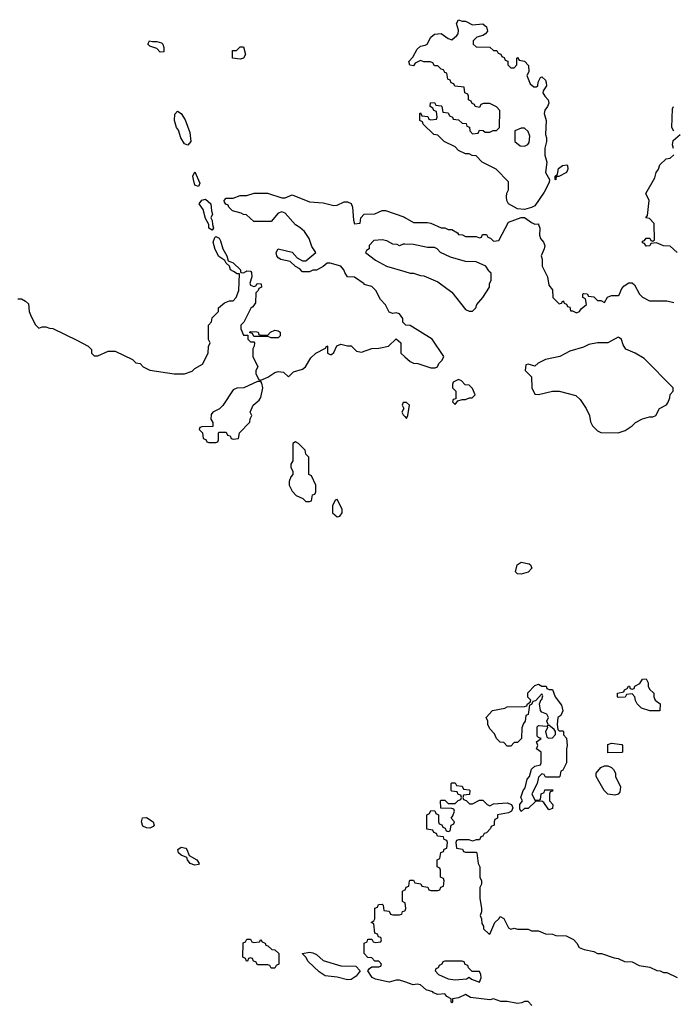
# Model space of a CAD drawing. Header units: inches. Extents: x 2348352 to 2479776, y 460422 to 613655.
# Tile 200 of 256: x 2377780 to 2381547, y 545778 to 551451. Entities that reach past the tile are written whole.
import ezdxf

# ---------------------------------------------------------------- set-up
doc = ezdxf.new("R2010")
doc.units = ezdxf.units.IN
doc.header["$MEASUREMENT"] = 0
for name, color, linetype in [('C3574', 7, 'Continuous'), ('C3575', 7, 'Continuous'), ('C3584', 7, 'Continuous'), ('C3585', 7, 'Continuous')]:
    doc.layers.add(name, color=color, linetype=linetype)

msp = doc.modelspace()

# ---------------------------------------------------------------- linework, layer by layer
at = {"layer": 'C3574', "color": 4}
for points, elevation in [([(2377770, 549842), (2377790, 549842), (2377814, 549830), (2377830, 549814), (2377834, 549770), (2377842, 549750), (2377870, 549694), (2377890, 549674), (2377910, 549682), (2377930, 549682), (2377952.7, 549672.7), (2377971.6, 549671.6), (2378110, 549604.7), (2378174, 549570), (2378194, 549550), (2378194, 549530), (2378210, 549514), (2378230, 549514), (2378290, 549542), (2378330, 549542), (2378430, 549494), (2378450, 549474), (2378474, 549470), (2378491.6, 549451.6), (2378530, 549432), (2378670, 549411), (2378730, 549411.3), (2378773.6, 549426.4), (2378790, 549442), (2378834.6, 549465.4), (2378866, 549530), (2378867.3, 549567.3), (2378878, 549590), (2378868.7, 549608.7), (2378868.4, 549691.6), (2378886, 549710), (2378890, 549734), (2378926, 549770), (2378926, 549790), (2378960.4, 549819.6), (2378990, 549832), (2379010, 549832), (2379028, 549850), (2379044, 549890), (2379047.3, 549987.3), (2379032.7, 549987.3), (2379011.8, 550000)], 52), ([(2379053.2, 550000), (2379054, 549994), (2379070, 549992), (2379082.6, 550000)], 52), ([(2379111.6, 550000), (2379115.3, 549995.3), (2379118, 549970), (2379107.1, 549932.9), (2379110, 549922), (2379130, 549914), (2379142, 549918), (2379148.4, 549931.6), (2379172, 549930), (2379174, 549910), (2379158, 549902), (2379154, 549890), (2379142, 549878), (2379139.6, 549820.4), (2379123.6, 549796.4), (2379111.3, 549788.7), (2379072.7, 549707.3), (2379054, 549690), (2379054, 549670), (2379070, 549634), (2379094, 549634), (2379094, 549610), (2379110, 549594), (2379130, 549594), (2379134, 549590), (2379132, 549570), (2379124.7, 549555.3), (2379124.7, 549510), (2379152, 549450), (2379142, 549430), (2379142, 549410), (2379158, 549378), (2379170, 549374), (2379210, 549391.3), (2379250, 549418), (2379270, 549424.7), (2379299.6, 549419.6), (2379330, 549394), (2379358, 549422), (2379410, 549438), (2379428, 549450), (2379458, 549502), (2379486, 549530), (2379542, 549558), (2379550, 549572), (2379554, 549570), (2379554, 549530), (2379570, 549522), (2379578, 549522), (2379590, 549534), (2379608, 549572), (2379630, 549582), (2379670, 549572), (2379690, 549572), (2379722, 549542), (2379750, 549536), (2379810, 549556), (2379850, 549558), (2379906, 549570), (2379950, 549611.3), (2379976, 549590), (2379976, 549530), (2380000, 549508.7)], 52), ([(2379454, 550000), (2379450, 549998), (2379410, 549998), (2379408.3, 550000)], 52), ([(2380000, 549696.3), (2379988.4, 549708.4), (2379988, 549730), (2379970, 549755.3), (2379950, 549762), (2379930, 549758), (2379910, 549766), (2379888.9, 549808.9), (2379859, 549839), (2379832.7, 549890), (2379810, 549913.2), (2379766, 549926), (2379766, 549930), (2379710, 549968), (2379669.2, 549969.2), (2379653.6, 549993.6), (2379651.8, 550000)], 52), ([(2380000, 549246), (2379990, 549246), (2379984.7, 549230), (2379994, 549210), (2379982, 549190), (2379990, 549174), (2380000, 549164)], 52), ([(2380000, 546363), (2379986, 546370), (2379986, 546430), (2380000, 546437)], 48), ([(2380000, 545906.7), (2379970, 545917.2), (2379950, 545917.2), (2379910, 545906), (2379830, 545922), (2379811.9, 545931.9), (2379786, 545970), (2379795.3, 545984.7), (2379810, 545994), (2379850, 545994), (2379862, 545998), (2379866, 546010), (2379850, 546026), (2379827.3, 546027.3), (2379810, 546046), (2379787.3, 546047.3), (2379766, 546070), (2379766, 546130), (2379782, 546138), (2379787.3, 546152.7), (2379810, 546154), (2379818, 546138), (2379830, 546134), (2379862, 546138), (2379866, 546150), (2379862, 546162), (2379847.3, 546167.3), (2379842, 546182), (2379827.3, 546187.3), (2379822, 546242), (2379806, 546250), (2379822, 546258), (2379826, 546270), (2379827.3, 546332.7), (2379842, 546338), (2379847.3, 546352.7), (2379870, 546354), (2379874, 546350), (2379878, 546318), (2379910, 546314), (2379918, 546298), (2379930, 546294), (2379970, 546294), (2379982, 546298), (2379987.3, 546312.7), (2380000, 546317.3)], 48)]:
    msp.add_lwpolyline(points, dxfattribs=dict(at, elevation=elevation))
for points, elevation in [([(2379230, 549618), (2379210, 549626), (2379130, 549626), (2379122, 549642), (2379106, 549646), (2379106, 549650), (2379110, 549654), (2379147.3, 549652.7), (2379154, 549650), (2379158, 549638), (2379170, 549634), (2379210, 549634), (2379226, 549650), (2379250, 549662), (2379270, 549658), (2379282, 549650), (2379282, 549630), (2379270, 549618)], 52), ([(2379170, 549366), (2379150, 549366), (2379071.1, 549328.9), (2379031.6, 549328.4), (2379010, 549318), (2378951.1, 549228.9), (2378931.3, 549208.7), (2378894, 549190), (2378883.6, 549176.4), (2378882, 549150), (2378894, 549130), (2378892.7, 549107.3), (2378830, 549106), (2378818, 549102), (2378814, 549090), (2378834, 549070), (2378838, 549038), (2378852.7, 549032.7), (2378858, 549018), (2378870, 549014), (2378910, 549014), (2378922, 549018), (2378926, 549030), (2378926, 549070), (2378930, 549074), (2378970, 549074), (2378978, 549058), (2378992.7, 549052.7), (2378998, 549038), (2379010, 549034), (2379042, 549038), (2379046, 549070), (2379107.3, 549132.7), (2379108.4, 549151.6), (2379118, 549170), (2379108, 549190), (2379126, 549230), (2379160.4, 549259.6), (2379170, 549274), (2379182, 549330), (2379176.4, 549356.4)], 52), ([(2379370, 549018), (2379354, 549010), (2379354, 548910), (2379342, 548890), (2379342, 548870), (2379354, 548850), (2379354, 548830), (2379343.6, 548816.4), (2379334, 548790), (2379334, 548770), (2379350, 548734), (2379374, 548710), (2379412.7, 548692.7), (2379430, 548674), (2379450, 548674), (2379462, 548678), (2379467.3, 548712.7), (2379482, 548718), (2379486, 548730), (2379486, 548770), (2379462, 548822), (2379446, 548830), (2379446, 548930), (2379428.4, 548948.4), (2379426, 548970), (2379386, 549010)], 52), ([(2379610, 548686), (2379598, 548682), (2379582, 548650), (2379582, 548610), (2379610, 548586), (2379626, 548590), (2379638, 548610), (2379638, 548630)], 52), ([(2378530, 546793.3), (2378510, 546795.1), (2378490, 546803.7), (2378482.9, 546830), (2378487.2, 546852.8), (2378510, 546854.4), (2378550.2, 546830.2), (2378555.5, 546810), (2378550, 546802.7)], 48), ([(2378790, 546579.5), (2378762.7, 546590), (2378746.6, 546610), (2378744, 546624), (2378710, 546637), (2378695.1, 546650), (2378692.3, 546670), (2378710, 546683.8), (2378737.3, 546677.3), (2378744, 546670), (2378756, 546636), (2378800.7, 546610), (2378814.8, 546590), (2378810, 546584)], 48), ([(2379130, 546134), (2379162, 546138), (2379170, 546152), (2379178, 546138), (2379194, 546130), (2379198, 546118), (2379210, 546114), (2379232.7, 546092.7), (2379250, 546092), (2379274, 546070), (2379274, 546010), (2379258, 546002), (2379250, 545986), (2379230, 545986), (2379222, 546002), (2379210, 546006), (2379150, 546006), (2379142, 546022), (2379127.3, 546027.3), (2379122, 546042), (2379110, 546046), (2379098, 546042), (2379092.7, 546027.3), (2379087.3, 546027.3), (2379082, 546042), (2379066, 546050), (2379067.3, 546132.7), (2379082, 546138), (2379090, 546154), (2379110, 546154), (2379118, 546138)], 48), ([(2379670, 545918), (2379610, 545934.5), (2379541.5, 545941.5), (2379505.6, 545965.6), (2379443.6, 546023.6), (2379430, 546048.7), (2379410, 546068), (2379409.1, 546070.9), (2379450, 546079.1), (2379470, 546074), (2379490, 546064), (2379530, 546030.8), (2379630, 546000.5), (2379718, 545998), (2379742, 545970), (2379719.1, 545940.9), (2379690, 545921.2)], 48)]:
    msp.add_lwpolyline(points, close=True, dxfattribs=dict(at, elevation=elevation))
at = {"layer": 'C3575', "color": 4, "elevation": 52}
for points in [[(2378544.7, 551324.7), (2378570, 551326), (2378596.8, 551316.8), (2378604.7, 551310), (2378611.3, 551290), (2378610, 551266), (2378590, 551264), (2378570, 551285.2), (2378530, 551298), (2378518, 551310), (2378528, 551330)], [(2379050, 551224), (2379006, 551230), (2379007.3, 551272.7), (2379030, 551274), (2379050, 551294), (2379070, 551294), (2379082, 551250), (2379070, 551228.7)], [(2378750, 550728.7), (2378730, 550735.3), (2378709.2, 550770), (2378695.1, 550815.1), (2378684, 550830), (2378672.7, 550870), (2378674, 550906), (2378690, 550924.7), (2378710, 550911), (2378734, 550874), (2378761, 550801), (2378766, 550750)], [(2378810, 550489), (2378790, 550498), (2378781.2, 550530), (2378778, 550550), (2378790, 550574), (2378818, 550510)], [(2378890, 550238), (2378869.6, 550249.6), (2378869.2, 550270), (2378850, 550306), (2378837.2, 550357.2), (2378814, 550390), (2378830, 550411), (2378850, 550416), (2378882, 550390), (2378884.7, 550350), (2378890.9, 550330.9), (2378882, 550310), (2378890, 550294), (2378890.8, 550270.8), (2378898, 550250)]]:
    msp.add_lwpolyline(points, close=True, dxfattribs=at)
for points in [[(2379408.3, 550000), (2379395.3, 550015.3), (2379370, 550028.7), (2379338, 550058), (2379286, 550070), (2379270, 550078), (2379262, 550090), (2379258, 550110), (2379270, 550131.3), (2379350, 550111.3), (2379379.6, 550079.6), (2379410, 550062), (2379430, 550062), (2379486, 550110), (2379464, 550144), (2379448.7, 550190), (2379422, 550230), (2379394.5, 550254.5), (2379369.2, 550269.2), (2379310, 550337.2), (2379290, 550344), (2379270, 550335.3), (2379230, 550289), (2379130, 550288.7), (2379087.3, 550327.3), (2379070, 550328), (2379056.4, 550336.4), (2379006, 550350), (2378986, 550370), (2378982, 550382), (2378967.3, 550387.3), (2378960.4, 550400.4), (2378958, 550410), (2378970, 550422), (2379010, 550422), (2379050, 550438), (2379090, 550438), (2379131.6, 550451.6), (2379208.4, 550451.6), (2379290, 550424.7), (2379310, 550424.7), (2379350, 550441), (2379450, 550401), (2379530, 550396), (2379590, 550381), (2379610, 550382), (2379650, 550402), (2379670, 550402), (2379690, 550392), (2379698, 550370), (2379703.6, 550296.4), (2379710, 550274), (2379742, 550278), (2379746, 550310), (2379766, 550330), (2379827.3, 550332.7), (2379868.4, 550351.6), (2379888.4, 550351.6), (2379994.8, 550314.8), (2380000, 550311.7)], [(2379011.8, 550000), (2378995.3, 550010), (2378988.7, 550030), (2378970, 550048.7), (2378963.1, 550063.1), (2378927.3, 550087.3), (2378907.6, 550127.6), (2378896, 550170), (2378904, 550196), (2378910, 550202), (2378930, 550191.3), (2378937.5, 550177.5), (2378950.7, 550130), (2378974.8, 550090), (2378982, 550062), (2379010.7, 550050.7), (2379052, 550010), (2379053.2, 550000)], [(2380000, 550157.6), (2379990, 550158), (2379970, 550148), (2379956.4, 550156.4), (2379930, 550158), (2379896.4, 550176.4), (2379870, 550182), (2379821, 550179), (2379794, 550150), (2379794, 550130), (2379778, 550122), (2379774, 550110), (2379830, 550064.7), (2379894, 550030), (2380000, 549999.9)], [(2379651.8, 550000), (2379649, 550010), (2379631.8, 550031.8), (2379570, 550048.7), (2379551.6, 550048.4), (2379530, 550028), (2379490, 550008), (2379470, 550008), (2379454, 550000)], [(2379082.6, 550000), (2379090, 550004.7), (2379110, 550002), (2379111.6, 550000)]]:
    msp.add_lwpolyline(points, dxfattribs=at)
at = {"layer": 'C3584', "color": 4}
for points, elevation in [([(2380000, 549999.9), (2380030, 549991.3), (2380050, 549991.3), (2380090, 549978), (2380110, 549976), (2380190, 549941), (2380270, 549881), (2380350, 549782), (2380370, 549772), (2380390, 549772), (2380408.9, 549791.1), (2380415.3, 549810), (2380448.7, 549850), (2380488, 549910), (2380488, 549930), (2380498, 549950), (2380498, 549990), (2380486.7, 550000)], 52), ([(2380806.9, 550000), (2380823, 549970), (2380830, 549922), (2380850, 549894), (2380852, 549850), (2380890, 549814), (2380902, 549818), (2380910, 549832), (2380914, 549830), (2380918, 549818), (2380932, 549812), (2380938, 549798), (2380950, 549794), (2380954, 549774), (2380966, 549774), (2380990, 549762), (2381006, 549770), (2381015.3, 549784.7), (2381046, 549810), (2381042, 549842), (2381026, 549850), (2381026, 549870), (2381030, 549874), (2381051.6, 549871.6), (2381058, 549858), (2381090, 549854), (2381110, 549834), (2381130, 549834), (2381150, 549822), (2381168.4, 549851.6), (2381190, 549862), (2381230, 549862), (2381234.6, 549865.4), (2381250, 549902), (2381263.1, 549916.9), (2381290, 549934), (2381310, 549934), (2381323.6, 549923.6), (2381352, 549870), (2381370, 549852), (2381410, 549832), (2381510, 549831.3), (2381550, 549822)], 52), ([(2380000, 549508.7), (2380030, 549482), (2380050, 549471.3), (2380074, 549470), (2380150, 549444.7), (2380175.3, 549444.7), (2380188.4, 549451.6), (2380195.3, 549470), (2380215.3, 549490), (2380224, 549510), (2380157.2, 549610), (2380030, 549688.7), (2380006, 549690), (2380000, 549696.3)], 52), ([(2380000, 549164), (2380010, 549154), (2380018, 549170), (2380026, 549230), (2380010, 549246), (2380000, 549246)], 52), ([(2380000, 546437), (2380002, 546438), (2380007.3, 546452.7), (2380022, 546458), (2380026, 546490), (2380030, 546494), (2380050, 546494), (2380058, 546478), (2380092.7, 546472.7), (2380098, 546458), (2380132.7, 546452.7), (2380138, 546438), (2380150, 546434), (2380190, 546434), (2380202, 546438), (2380207.3, 546452.7), (2380222, 546458), (2380226, 546490), (2380222, 546502), (2380206, 546510), (2380206, 546550), (2380202, 546562), (2380186, 546570), (2380186, 546610), (2380202, 546618), (2380207.3, 546652.7), (2380222, 546658), (2380227.3, 546672.7), (2380242, 546678), (2380246, 546710), (2380242, 546722), (2380227.3, 546727.3), (2380222, 546742), (2380187.3, 546747.3), (2380182, 546762), (2380167.3, 546767.3), (2380162, 546782), (2380127.3, 546787.3), (2380126, 546870), (2380142, 546878), (2380150, 546894), (2380172.7, 546892.7), (2380178, 546878), (2380194, 546870), (2380194, 546830), (2380198, 546818), (2380212.7, 546812.7), (2380218, 546798), (2380232.7, 546792.7), (2380238, 546778), (2380250, 546774), (2380262, 546778), (2380266, 546810), (2380282, 546818), (2380286, 546830), (2380266, 546850), (2380276.4, 546863.6), (2380286, 546890), (2380282, 546902), (2380270, 546906), (2380207.3, 546907.3), (2380206, 546950), (2380210, 546954), (2380230, 546954), (2380250, 546934), (2380290, 546934), (2380307.3, 546952.7), (2380322, 546958), (2380326, 546970), (2380322, 546982), (2380307.3, 546987.3), (2380302, 547002), (2380270, 547006), (2380266, 547010), (2380266, 547050), (2380270, 547054), (2380290, 547054), (2380298, 547038), (2380330, 547034), (2380338, 547018), (2380370, 547014), (2380374, 547010), (2380372.7, 546987.3), (2380338, 546982), (2380334, 546970), (2380338, 546958), (2380352.7, 546952.7), (2380372.7, 546932.7), (2380390, 546932), (2380430, 546954), (2380450, 546954), (2380474, 546930), (2380490, 546922), (2380510, 546932), (2380590, 546938), (2380614, 546930), (2380622, 546910), (2380614, 546890), (2380598, 546882), (2380534, 546870), (2380534, 546850), (2380518, 546842), (2380514, 546830), (2380514, 546810), (2380498, 546802), (2380494, 546790), (2380470, 546766), (2380458, 546762), (2380450, 546746), (2380438, 546742), (2380430, 546726), (2380410, 546726), (2380390, 546718), (2380370, 546726), (2380310, 546726), (2380298, 546722), (2380294, 546710), (2380298, 546678), (2380332.7, 546672.7), (2380338, 546658), (2380350, 546654), (2380410, 546654), (2380414, 546650), (2380422, 546590), (2380432, 546570), (2380432, 546510), (2380442, 546490), (2380442, 546470), (2380432, 546450), (2380432, 546390), (2380442, 546330), (2380442, 546310), (2380434, 546290), (2380442, 546270), (2380443.6, 546243.6), (2380452.7, 546227.3), (2380452.7, 546212.7), (2380483.6, 546183.6), (2380490, 546182), (2380519.3, 546250), (2380541.2, 546270), (2380550, 546284.7), (2380570, 546272), (2380598, 546218), (2380610, 546211.3), (2380630, 546216), (2380650, 546211), (2380710, 546211.3), (2380730, 546202), (2380770, 546202), (2380810, 546184.7), (2380850, 546182), (2380870, 546174), (2380930, 546172), (2380971.1, 546151.1), (2380992, 546130), (2381005.4, 546105.4), (2381032.7, 546092.7), (2381090, 546082), (2381110, 546071.3), (2381134, 546070), (2381205.4, 546045.4), (2381230, 546042), (2381265.4, 546025.4), (2381310, 546022), (2381350, 546002), (2381411.1, 545991.1), (2381452.7, 545972.7), (2381471.6, 545971.6), (2381490, 545962), (2381510, 545962), (2381570, 545932)], 48), ([(2380000, 546317.3), (2380002, 546318), (2380006, 546330), (2380002, 546362), (2380000, 546363)], 48), ([(2380731.9, 545771.9), (2380710, 545794), (2380690, 545794), (2380674, 545786), (2380650, 545782), (2380590, 545794.5), (2380554, 545794), (2380510, 545809), (2380490, 545802.7), (2380378, 545818), (2380350, 545835.3), (2380310, 545815.3), (2380274, 545810), (2380274, 545790), (2380270, 545786), (2380266, 545790), (2380266, 545810), (2380242, 545822), (2380230, 545838), (2380190, 545834), (2380164.7, 545844.7), (2380162, 545850), (2380122, 545862), (2380089.3, 545889.3), (2380070, 545893.2), (2380048, 545890), (2380000, 545906.7)], 48)]:
    msp.add_lwpolyline(points, dxfattribs=dict(at, elevation=elevation))
for points, elevation in [([(2381230, 549622), (2381170, 549589.2), (2381110, 549589.3), (2381060.7, 549579.3), (2381030, 549564), (2380950, 549542), (2380894, 549510), (2380810, 549494), (2380767.7, 549472.3), (2380750, 549455.3), (2380710, 549466), (2380698, 549462), (2380694, 549430), (2380730, 549394), (2380732, 549330), (2380750, 549294), (2380770, 549292), (2380850, 549311), (2380890, 549311), (2380985.4, 549285.4), (2381010, 549262), (2381044.7, 549210), (2381064.7, 549170), (2381070, 549134), (2381082, 549110), (2381110, 549082), (2381130, 549072), (2381230, 549071.3), (2381270, 549084.7), (2381309.3, 549110.7), (2381329.4, 549130.6), (2381370, 549151.3), (2381410, 549162), (2381430, 549162), (2381446, 549170), (2381468, 549210), (2381508.4, 549231.6), (2381516.4, 549243.6), (2381527.3, 549272.7), (2381528.4, 549291.6), (2381546, 549310), (2381546, 549330), (2381378.6, 549498.6), (2381328, 549530), (2381273.6, 549553.6), (2381258, 549578), (2381248.9, 549608.9), (2381238, 549618)], 52), ([(2380310, 549378), (2380278, 549362), (2380274, 549350), (2380274, 549330), (2380294, 549310), (2380294, 549266), (2380278, 549262), (2380274, 549250), (2380290, 549234), (2380306, 549254), (2380330, 549262), (2380350, 549262), (2380372.7, 549272.7), (2380387.3, 549272.7), (2380406, 549290), (2380390, 549326), (2380370, 549346), (2380347.3, 549347.3), (2380326, 549370)], 52), ([(2380670, 548255.3), (2380650, 548258), (2380638, 548270), (2380648, 548310), (2380670, 548324.7), (2380716.3, 548316.3), (2380724.7, 548310), (2380731, 548290), (2380710, 548268.7)], 48), ([(2381411.6, 547468.4), (2381364.7, 547484.7), (2381338, 547510), (2381328.4, 547528.4), (2381326, 547550), (2381310, 547566), (2381278, 547562), (2381270, 547548), (2381230, 547546), (2381226, 547550), (2381226, 547570), (2381262, 547578), (2381266, 547590), (2381282, 547598), (2381288.4, 547611.6), (2381294, 547610), (2381298, 547598), (2381310, 547594), (2381322, 547598), (2381326, 547610), (2381354.6, 547625.4), (2381370, 547652), (2381390, 547654), (2381402, 547630), (2381402, 547610), (2381410, 547594), (2381434, 547570), (2381434, 547550), (2381442, 547530), (2381472, 547510), (2381470, 547468.7)], 48), ([(2380890, 547354), (2380910, 547354), (2380914, 547350), (2380914, 547330), (2380931.1, 547311.1), (2380936, 547270), (2380931.1, 547248.9), (2380930.8, 547170), (2380910, 547126), (2380898, 547122), (2380894, 547090), (2380890, 547086), (2380810, 547086), (2380802, 547102), (2380790, 547106), (2380770, 547086), (2380762, 547050), (2380732, 546990), (2380750, 546954), (2380770, 546954), (2380782, 546958), (2380786, 546990), (2380802, 546998), (2380807.3, 547012.7), (2380852.7, 547012.7), (2380850, 547006), (2380838, 547002), (2380834, 546990), (2380834, 546950), (2380852, 546930), (2380850, 546906), (2380830, 546898), (2380800.4, 546940.4), (2380790, 546948), (2380752.7, 546947.3), (2380710, 546906), (2380690, 546906), (2380670, 546888), (2380663.1, 546903.1), (2380662, 546930), (2380678, 546950), (2380668, 546970), (2380682, 547010), (2380694, 547026), (2380705.6, 547074.4), (2380718, 547090), (2380730, 547132), (2380749.1, 547150.9), (2380782, 547158), (2380786, 547170), (2380786, 547230), (2380758, 547250), (2380766, 547270), (2380758, 547290), (2380786, 547310), (2380770, 547315.3), (2380763.2, 547323.2), (2380763.2, 547376.8), (2380770, 547384.7), (2380819.6, 547379.6), (2380822, 547370), (2380811.3, 547350), (2380818, 547318), (2380830, 547312), (2380850, 547314), (2380867.3, 547332.7), (2380868, 547350), (2380860.4, 547360.4), (2380830, 547386), (2380822, 547382), (2380826, 547390), (2380818, 547410), (2380828, 547430), (2380818, 547450), (2380790, 547462), (2380782, 547470), (2380775.3, 547510), (2380786, 547534), (2380790, 547534), (2380795.3, 547555.3), (2380790, 547566), (2380752.7, 547527.3), (2380738, 547522), (2380730, 547506), (2380718, 547502), (2380711.6, 547448.4), (2380698, 547442), (2380694, 547410), (2380683.6, 547396.4), (2380674, 547370), (2380672, 547310), (2380650, 547286), (2380630, 547286), (2380610, 547266), (2380590, 547266), (2380570, 547286), (2380550, 547288), (2380528.9, 547308.9), (2380516.4, 547336.4), (2380490, 547366), (2380478, 547390), (2380478, 547410), (2380468.7, 547430), (2380506, 547470), (2380576.4, 547483.6), (2380590, 547491.3), (2380690, 547494), (2380702, 547498), (2380706, 547510), (2380722, 547518), (2380726, 547530), (2380708.4, 547548.4), (2380708.4, 547571.6), (2380750, 547614), (2380770, 547622), (2380790, 547611.3), (2380814, 547610), (2380818, 547598), (2380832, 547592), (2380850, 547591.3), (2380866, 547550), (2380902, 547502), (2380911.1, 547468.9), (2380898.8, 547441.2), (2380882, 547430), (2380878, 547390), (2380882, 547362)], 48), ([(2381170, 547226), (2381170, 547274), (2381190, 547282), (2381250, 547274), (2381254, 547270), (2381254, 547230), (2381250, 547228)], 48), ([(2381210, 546982), (2381170, 546989), (2381148.7, 547010), (2381102, 547090), (2381102, 547110), (2381130, 547142), (2381150, 547152), (2381170, 547152), (2381190, 547142), (2381202, 547130), (2381214, 547110), (2381214, 547090), (2381242, 547030), (2381239.6, 547000.4), (2381230, 546988.7)], 48), ([(2380330, 546026), (2380230, 546026), (2380218, 546022), (2380214, 546010), (2380198, 546002), (2380192.7, 545987.3), (2380178, 545982), (2380174, 545970), (2380194, 545950), (2380250, 545924.7), (2380290, 545918), (2380355.3, 545924.7), (2380370, 545934), (2380383.6, 545923.6), (2380430, 545904.7), (2380439, 545930), (2380438, 545950), (2380430, 545966), (2380387.3, 545967.3), (2380367.3, 545987.3), (2380362, 546002), (2380347.3, 546007.3), (2380342, 546022)], 48)]:
    msp.add_lwpolyline(points, close=True, dxfattribs=dict(at, elevation=elevation))
at = {"layer": 'C3585', "color": 4, "elevation": 52}
for points in [[(2380330, 551442), (2380350, 551442), (2380390, 551421), (2380450, 551427.3), (2380470.8, 551410), (2380475.3, 551384.7), (2380464.7, 551370), (2380450, 551359), (2380414, 551350), (2380394, 551330), (2380394, 551310), (2380410, 551294), (2380490, 551292), (2380510, 551274), (2380530, 551274), (2380538, 551258), (2380552.7, 551252.7), (2380558, 551238), (2380572.7, 551232.7), (2380578, 551218), (2380592.7, 551212.7), (2380594, 551190), (2380610, 551174), (2380630, 551174), (2380646, 551190), (2380646, 551230), (2380650, 551234), (2380658, 551218), (2380690, 551212), (2380712.7, 551187.3), (2380714, 551150), (2380702, 551130), (2380722, 551082), (2380743.6, 551063.6), (2380756.4, 551063.6), (2380766, 551070), (2380768.4, 551091.6), (2380782, 551118), (2380790, 551122), (2380810, 551102), (2380814.8, 551090), (2380816, 551070), (2380798, 551042), (2380796, 551030), (2380806, 551010), (2380826, 550990), (2380830.7, 550970), (2380822.8, 550950), (2380806, 550930), (2380802.8, 550910), (2380814, 550870), (2380811, 550790), (2380816, 550770), (2380816, 550750), (2380806, 550710), (2380806, 550670), (2380818.8, 550630), (2380811.3, 550570), (2380834, 550530), (2380832, 550512), (2380803.4, 550456.6), (2380750, 550378), (2380730, 550368), (2380690, 550358), (2380650, 550362), (2380598, 550390), (2380588, 550410), (2380586, 550430), (2380588.4, 550451.6), (2380598, 550470), (2380596.4, 550516.4), (2380526, 550590), (2380446, 550630), (2380410, 550666), (2380388.4, 550668.4), (2380370, 550678), (2380350, 550678), (2380310, 550698), (2380290, 550718), (2380226, 550750), (2380190, 550786), (2380166, 550790), (2380106, 550850), (2380102, 550862), (2380086, 550870), (2380086, 550910), (2380090, 550914), (2380098, 550898), (2380132.7, 550892.7), (2380138, 550878), (2380150, 550874), (2380182, 550878), (2380186, 550890), (2380182, 550922), (2380167.3, 550927.3), (2380162, 550942), (2380146, 550950), (2380147.3, 550972.7), (2380170, 550974), (2380178, 550958), (2380210, 550954), (2380214, 550950), (2380218, 550918), (2380250, 550914), (2380258, 550898), (2380274, 550890), (2380278, 550878), (2380310, 550874), (2380330, 550854), (2380352.7, 550852.7), (2380358, 550838), (2380372.7, 550832.7), (2380374, 550810), (2380390, 550794), (2380422, 550798), (2380430, 550814), (2380451.6, 550811.6), (2380462, 550802), (2380490, 550802), (2380508.4, 550811.6), (2380527.3, 550812.7), (2380546, 550830), (2380548, 550928), (2380528.4, 550948.4), (2380490, 550968), (2380452.7, 550967.3), (2380438, 550962), (2380430, 550946), (2380406, 550950), (2380402, 550962), (2380388, 550968), (2380382, 550982), (2380366, 550990), (2380366, 551010), (2380362, 551022), (2380346, 551030), (2380342, 551062), (2380287.3, 551067.3), (2380282, 551082), (2380267.3, 551087.3), (2380262, 551102), (2380248.4, 551108.4), (2380242, 551142), (2380230, 551146), (2380222, 551162), (2380210, 551166), (2380190, 551186), (2380170, 551186), (2380162, 551202), (2380147.3, 551207.3), (2380110, 551208), (2380090, 551215.3), (2380059.6, 551200.4), (2380050, 551186), (2380028.4, 551188.4), (2380022, 551210), (2380045.2, 551234.8), (2380070, 551281), (2380090, 551298.8), (2380116.5, 551303.5), (2380129.1, 551310.9), (2380149, 551350), (2380170, 551366.8), (2380210, 551371), (2380250, 551342), (2380270, 551334), (2380300.4, 551359.6), (2380308, 551370), (2380308.7, 551390), (2380298, 551430), (2380309, 551451)], [(2380690, 550826), (2380670, 550826), (2380634, 550810), (2380634, 550750), (2380663.6, 550723.6), (2380690, 550722), (2380708.4, 550731.6), (2380716.4, 550743.6), (2380720.4, 550780.4), (2380710, 550806)], [(2380870, 550528.7), (2380866, 550530), (2380866, 550550), (2380879, 550561), (2380886.3, 550593.7), (2380908, 550610), (2380934, 550614), (2380938, 550610), (2380938.8, 550590), (2380930.8, 550570), (2380887.3, 550547.3), (2380872.7, 550547.3)]]:
    msp.add_lwpolyline(points, close=True, dxfattribs=at)
for points in [[(2381550, 550808), (2381538, 550830), (2381543.1, 550936.9), (2381548, 550950)], [(2381549, 550709), (2381542, 550730), (2381546, 550754), (2381586, 550790)], [(2381569.1, 550109.1), (2381530, 550146), (2381490, 550148), (2381450, 550166), (2381418, 550162), (2381412.7, 550147.3), (2381390, 550146), (2381382, 550162), (2381370, 550166), (2381370, 550174), (2381382, 550178), (2381390, 550192), (2381412, 550192), (2381418, 550178), (2381430, 550174), (2381438, 550182), (2381436.4, 550276.4), (2381410, 550306), (2381388, 550310), (2381398, 550322), (2381408.7, 550410), (2381389, 550450), (2381440.2, 550539.8), (2381448.7, 550570), (2381462, 550590), (2381470, 550614), (2381506, 550650), (2381530, 550654), (2381550, 550672)], [(2380000, 550311.7), (2380050, 550282), (2380130, 550282), (2380150, 550278), (2380210, 550252), (2380231.1, 550251.1), (2380250, 550242), (2380270, 550242), (2380303.6, 550223.6), (2380310, 550214), (2380331.6, 550211.6), (2380350, 550202), (2380410, 550202), (2380430, 550194), (2380442, 550198), (2380447.3, 550212.7), (2380470, 550214), (2380478, 550198), (2380492.7, 550192.7), (2380510, 550174), (2380542, 550178), (2380596.4, 550283.6), (2380670, 550312), (2380690, 550312), (2380730, 550282), (2380750, 550272), (2380770, 550274), (2380771.1, 550271.1), (2380778, 550250), (2380776, 550210), (2380781, 550190), (2380798.8, 550170), (2380806.8, 550150), (2380802.8, 550130), (2380784.7, 550090), (2380790.7, 550070.7), (2380790.8, 550030), (2380806.9, 550000)], [(2380486.7, 550000), (2380483.1, 550003.1), (2380466, 550030), (2380410, 550055.3), (2380350, 550058), (2380263.1, 550083.1), (2380206, 550110), (2380186, 550130), (2380170, 550138), (2380130, 550138), (2380050, 550155.3), (2380000, 550157.6)]]:
    msp.add_lwpolyline(points, dxfattribs=at)

doc.saveas('drawing.dxf')
